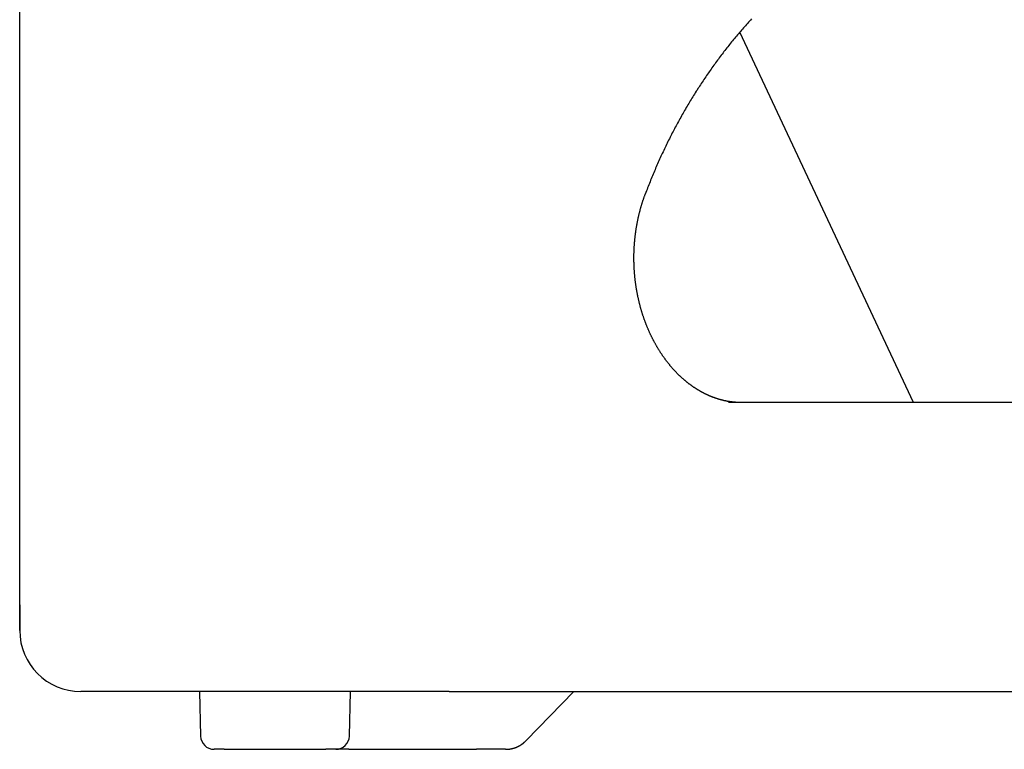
# Model space of a CAD drawing. Extents: x 637 to 3230, y 885 to 2745.
# Tile 74 of 151: x 2812 to 2915, y 1582 to 1658. Entities that reach past the tile are written whole.
import ezdxf

# ---------------------------------------------------------------- set-up
doc = ezdxf.new("R2010")
doc.units = 0
doc.layers.add('KF_GRAVIS_15_REAR', color=7, linetype='CONTINUOUS')

# ---------------------------------------------------------------- blocks, each defined once
blk = doc.blocks.new('KF_GRAVIS_15_REAR')
at = {"layer": 'KF_GRAVIS_15_REAR'}
for p, q in [((-209.00004, -656), (-209.00004, -9)), ((-209, -656), (-209, -349.09173)), ((-116.21592, -635), (-134.2338, -596.54247)), ((-67.08433, -635), (-135.40963, -635)), ((-209.0037, -656), (-209.00004, -656)), ((-209.0037, -658.65), (-209.0037, -656)), ((-209, -656), (-209.00004, -656)), ((-209.00004, -656), (-209.00004, -658.65)), ((-209, -658.65), (-209, -656)), ((-209, -658.65), (-209.00004, -658.65)), ((-202.65004, -665), (-202.6537, -665)), ((-202.65004, -665), (-202.65, -665)), ((-164.4211, -665), (-202.65, -665)), ((-190.34288, -665), (-190.22147, -669.63665)), ((-174.77853, -669.63665), (-174.65711, -665)), ((-164.4211, -665), (-44.40588, -665)), ((-151.4785, -665), (-156.43344, -670.0983)), ((-187.78154, -671), (-188.82195, -671)), ((-187.78154, -671), (-177.21845, -671)), ((-176.17805, -671), (-177.21845, -671)), ((-174.8141, -671), (-176.17805, -671)), ((-174.8141, -671), (-161.58166, -671)), ((-158.56719, -671), (-161.58166, -671))]:
    blk.add_line(p, q, dxfattribs=at)
for points in [[(-133.03, -595.182, 0), (-133.136, -595.298, 0), (-133.241, -595.414, 0), (-133.347, -595.53, 0), (-133.452, -595.647, 0), (-133.556, -595.765, 0), (-133.661, -595.882, 0), (-133.765, -596.001, 0), (-133.868, -596.119, 0), (-133.972, -596.238, 0), (-134.075, -596.358, 0), (-134.178, -596.477, 0), (-134.281, -596.597, 0), (-134.383, -596.718, 0), (-134.485, -596.839, 0), (-134.587, -596.96, 0), (-134.688, -597.082, 0), (-134.79, -597.204, 0), (-134.89, -597.327, 0), (-134.991, -597.45, 0), (-135.091, -597.573, 0), (-135.191, -597.697, 0), (-135.291, -597.821, 0), (-135.391, -597.946, 0), (-135.49, -598.071, 0), (-135.589, -598.196, 0), (-135.687, -598.322, 0), (-135.785, -598.448, 0), (-135.883, -598.574, 0), (-135.981, -598.701, 0), (-136.078, -598.829, 0), (-136.175, -598.956, 0), (-136.272, -599.085, 0), (-136.369, -599.213, 0), (-136.465, -599.342, 0), (-136.561, -599.471, 0), (-136.656, -599.601, 0), (-136.751, -599.731, 0), (-136.846, -599.862, 0), (-136.941, -599.993, 0), (-137.035, -600.124, 0), (-137.129, -600.256, 0), (-137.223, -600.388, 0), (-137.316, -600.521, 0), (-137.409, -600.654, 0), (-137.502, -600.787, 0), (-137.595, -600.921, 0), (-137.687, -601.055, 0), (-137.779, -601.189, 0), (-137.87, -601.324, 0), (-137.961, -601.46, 0), (-138.052, -601.595, 0), (-138.143, -601.732, 0), (-138.233, -601.868, 0), (-138.323, -602.005, 0), (-138.413, -602.142, 0), (-138.502, -602.28, 0), (-138.591, -602.418, 0), (-138.68, -602.557, 0), (-138.768, -602.695, 0), (-138.856, -602.835, 0), (-138.943, -602.974, 0), (-139.03, -603.114, 0), (-139.117, -603.254, 0), (-139.204, -603.395, 0), (-139.29, -603.536, 0), (-139.375, -603.677, 0), (-139.461, -603.819, 0), (-139.546, -603.961, 0), (-139.63, -604.103, 0), (-139.715, -604.246, 0), (-139.799, -604.389, 0), (-139.882, -604.532, 0), (-139.965, -604.676, 0), (-140.048, -604.82, 0), (-140.131, -604.965, 0), (-140.213, -605.109, 0), (-140.294, -605.254, 0), (-140.376, -605.4, 0), (-140.457, -605.546, 0), (-140.537, -605.692, 0), (-140.617, -605.838, 0), (-140.697, -605.985, 0), (-140.777, -606.132, 0), (-140.856, -606.279, 0), (-140.934, -606.427, 0), (-141.013, -606.575, 0), (-141.09, -606.723, 0), (-141.168, -606.871, 0), (-141.245, -607.02, 0), (-141.322, -607.17, 0), (-141.398, -607.319, 0), (-141.474, -607.469, 0), (-141.55, -607.619, 0), (-141.625, -607.769, 0), (-141.699, -607.92, 0), (-141.774, -608.071, 0), (-141.848, -608.222, 0), (-141.921, -608.373, 0), (-141.994, -608.525, 0), (-142.067, -608.677, 0), (-142.139, -608.83, 0), (-142.211, -608.982, 0), (-142.283, -609.135, 0), (-142.354, -609.288, 0), (-142.424, -609.442, 0), (-142.495, -609.596, 0), (-142.564, -609.749, 0), (-142.634, -609.904, 0), (-142.703, -610.058, 0), (-142.771, -610.213, 0), (-142.84, -610.368, 0), (-142.907, -610.523, 0), (-142.975, -610.679, 0), (-143.041, -610.835, 0), (-143.108, -610.991, 0), (-143.174, -611.147, 0), (-143.24, -611.303, 0), (-143.305, -611.46, 0), (-143.369, -611.617, 0), (-143.434, -611.774, 0), (-143.498, -611.932, 0), (-143.561, -612.089, 0), (-143.624, -612.247, 0), (-143.687, -612.405, 0), (-143.749, -612.564, 0), (-143.81, -612.722, 0), (-143.872, -612.881, 0), (-143.932, -613.04, 0), (-143.993, -613.199, 0), (-144.053, -613.359, 0)], [(-134.09, -635, 0), (-134.128, -635, 0), (-134.167, -635, 0), (-134.205, -634.999, 0), (-134.243, -634.999, 0), (-134.281, -634.998, 0), (-134.319, -634.997, 0), (-134.357, -634.996, 0), (-134.395, -634.994, 0), (-134.433, -634.993, 0), (-134.472, -634.991, 0), (-134.51, -634.989, 0), (-134.548, -634.987, 0), (-134.586, -634.985, 0), (-134.624, -634.982, 0), (-134.662, -634.98, 0), (-134.7, -634.977, 0), (-134.739, -634.974, 0), (-134.777, -634.971, 0), (-134.815, -634.968, 0), (-134.853, -634.964, 0), (-134.891, -634.96, 0), (-134.929, -634.956, 0), (-134.968, -634.952, 0), (-135.006, -634.948, 0), (-135.044, -634.944, 0), (-135.082, -634.939, 0), (-135.12, -634.934, 0), (-135.158, -634.929, 0), (-135.197, -634.924, 0), (-135.235, -634.919, 0), (-135.273, -634.913, 0), (-135.311, -634.907, 0), (-135.349, -634.901, 0), (-135.388, -634.895, 0), (-135.426, -634.889, 0), (-135.464, -634.882, 0), (-135.502, -634.876, 0), (-135.54, -634.869, 0), (-135.578, -634.862, 0), (-135.617, -634.855, 0), (-135.655, -634.847, 0), (-135.693, -634.84, 0), (-135.731, -634.832, 0), (-135.769, -634.824, 0), (-135.808, -634.816, 0), (-135.846, -634.807, 0), (-135.884, -634.799, 0), (-135.922, -634.79, 0), (-135.96, -634.781, 0), (-135.998, -634.772, 0), (-136.037, -634.762, 0), (-136.075, -634.753, 0), (-136.113, -634.743, 0), (-136.151, -634.733, 0), (-136.189, -634.723, 0), (-136.228, -634.713, 0), (-136.266, -634.702, 0), (-136.304, -634.692, 0), (-136.342, -634.681, 0), (-136.38, -634.67, 0), (-136.418, -634.658, 0), (-136.456, -634.647, 0), (-136.495, -634.635, 0), (-136.533, -634.624, 0), (-136.571, -634.611, 0), (-136.609, -634.599, 0), (-136.647, -634.587, 0), (-136.685, -634.574, 0), (-136.723, -634.561, 0), (-136.762, -634.548, 0), (-136.8, -634.535, 0), (-136.838, -634.522, 0), (-136.876, -634.508, 0), (-136.914, -634.494, 0), (-136.952, -634.48, 0), (-136.99, -634.466, 0), (-137.028, -634.452, 0), (-137.066, -634.437, 0), (-137.105, -634.422, 0), (-137.143, -634.407, 0), (-137.181, -634.392, 0), (-137.219, -634.377, 0), (-137.257, -634.361, 0), (-137.295, -634.345, 0), (-137.333, -634.329, 0), (-137.371, -634.313, 0), (-137.409, -634.297, 0), (-137.447, -634.28, 0), (-137.485, -634.264, 0), (-137.523, -634.247, 0), (-137.561, -634.229, 0), (-137.599, -634.212, 0), (-137.637, -634.194, 0), (-137.675, -634.177, 0), (-137.713, -634.159, 0), (-137.751, -634.14, 0), (-137.789, -634.122, 0), (-137.827, -634.103, 0), (-137.865, -634.085, 0), (-137.903, -634.065, 0), (-137.941, -634.046, 0), (-137.979, -634.027, 0), (-138.017, -634.007, 0), (-138.055, -633.987, 0), (-138.093, -633.967, 0), (-138.131, -633.947, 0), (-138.168, -633.927, 0), (-138.206, -633.906, 0), (-138.244, -633.885, 0), (-138.282, -633.864, 0), (-138.32, -633.843, 0), (-138.358, -633.821, 0), (-138.395, -633.799, 0), (-138.433, -633.777, 0), (-138.471, -633.755, 0), (-138.509, -633.733, 0), (-138.546, -633.71, 0), (-138.584, -633.687, 0), (-138.622, -633.664, 0), (-138.659, -633.641, 0), (-138.697, -633.618, 0), (-138.734, -633.594, 0), (-138.772, -633.57, 0), (-138.809, -633.546, 0), (-138.847, -633.522, 0), (-138.884, -633.498, 0), (-138.922, -633.473, 0), (-138.959, -633.448, 0), (-138.997, -633.423, 0), (-139.034, -633.398, 0), (-139.071, -633.372, 0), (-139.109, -633.346, 0), (-139.146, -633.32, 0), (-139.183, -633.294, 0), (-139.22, -633.268, 0), (-139.257, -633.241, 0), (-139.294, -633.215, 0), (-139.331, -633.188, 0), (-139.368, -633.16, 0), (-139.405, -633.133, 0), (-139.442, -633.105, 0), (-139.479, -633.077, 0), (-139.516, -633.049, 0), (-139.553, -633.021, 0), (-139.59, -632.993, 0), (-139.626, -632.964, 0), (-139.663, -632.935, 0), (-139.7, -632.906, 0), (-139.736, -632.877, 0), (-139.773, -632.847, 0), (-139.809, -632.817, 0), (-139.846, -632.788, 0), (-139.882, -632.757, 0), (-139.918, -632.727, 0), (-139.954, -632.696, 0), (-139.991, -632.666, 0), (-140.027, -632.635, 0), (-140.063, -632.603, 0), (-140.099, -632.572, 0), (-140.135, -632.54, 0), (-140.171, -632.509, 0), (-140.207, -632.477, 0), (-140.243, -632.444, 0), (-140.278, -632.412, 0), (-140.314, -632.379, 0), (-140.35, -632.346, 0), (-140.385, -632.313, 0), (-140.421, -632.28, 0), (-140.456, -632.246, 0), (-140.492, -632.213, 0), (-140.527, -632.179, 0), (-140.562, -632.145, 0), (-140.597, -632.11, 0), (-140.632, -632.076, 0), (-140.668, -632.041, 0), (-140.703, -632.006, 0), (-140.737, -631.971, 0), (-140.772, -631.935, 0), (-140.807, -631.9, 0), (-140.842, -631.864, 0), (-140.876, -631.828, 0), (-140.911, -631.792, 0), (-140.945, -631.755, 0), (-140.98, -631.719, 0), (-141.014, -631.682, 0), (-141.048, -631.645, 0), (-141.083, -631.607, 0), (-141.117, -631.57, 0), (-141.151, -631.532, 0), (-141.185, -631.494, 0), (-141.218, -631.456, 0), (-141.252, -631.418, 0), (-141.286, -631.379, 0), (-141.319, -631.341, 0), (-141.353, -631.302, 0), (-141.386, -631.262, 0), (-141.42, -631.223, 0), (-141.453, -631.183, 0), (-141.486, -631.144, 0), (-141.519, -631.104, 0), (-141.552, -631.064, 0), (-141.585, -631.023, 0), (-141.618, -630.983, 0), (-141.65, -630.942, 0), (-141.683, -630.901, 0), (-141.716, -630.86, 0), (-141.748, -630.818, 0), (-141.78, -630.777, 0), (-141.812, -630.735, 0), (-141.844, -630.693, 0), (-141.876, -630.651, 0), (-141.908, -630.608, 0), (-141.94, -630.566, 0), (-141.972, -630.523, 0), (-142.003, -630.48, 0), (-142.035, -630.437, 0), (-142.066, -630.394, 0), (-142.097, -630.35, 0), (-142.129, -630.306, 0), (-142.16, -630.262, 0), (-142.19, -630.218, 0), (-142.221, -630.174, 0), (-142.252, -630.13, 0), (-142.283, -630.085, 0), (-142.313, -630.04, 0), (-142.343, -629.995, 0), (-142.374, -629.95, 0), (-142.404, -629.904, 0), (-142.434, -629.859, 0), (-142.464, -629.813, 0), (-142.493, -629.767, 0), (-142.523, -629.721, 0), (-142.553, -629.675, 0), (-142.582, -629.628, 0), (-142.611, -629.581, 0), (-142.64, -629.535, 0), (-142.67, -629.487, 0), (-142.698, -629.44, 0), (-142.727, -629.393, 0), (-142.756, -629.345, 0), (-142.784, -629.298, 0), (-142.813, -629.25, 0), (-142.841, -629.202, 0), (-142.869, -629.153, 0), (-142.897, -629.105, 0), (-142.925, -629.056, 0), (-142.953, -629.007, 0), (-142.98, -628.958, 0), (-143.008, -628.909, 0), (-143.035, -628.86, 0), (-143.063, -628.811, 0), (-143.09, -628.761, 0), (-143.117, -628.711, 0), (-143.143, -628.661, 0), (-143.17, -628.611, 0), (-143.196, -628.561, 0), (-143.223, -628.51, 0), (-143.249, -628.46, 0), (-143.275, -628.409, 0), (-143.301, -628.358, 0), (-143.327, -628.307, 0), (-143.353, -628.255, 0), (-143.378, -628.204, 0), (-143.403, -628.152, 0), (-143.429, -628.1, 0), (-143.454, -628.049, 0), (-143.479, -627.996, 0), (-143.503, -627.944, 0), (-143.528, -627.892, 0), (-143.552, -627.839, 0), (-143.577, -627.787, 0), (-143.601, -627.734, 0), (-143.625, -627.681, 0), (-143.649, -627.627, 0), (-143.672, -627.574, 0), (-143.696, -627.521, 0), (-143.719, -627.467, 0), (-143.742, -627.413, 0), (-143.766, -627.359, 0), (-143.788, -627.305, 0), (-143.811, -627.251, 0), (-143.834, -627.197, 0), (-143.856, -627.142, 0), (-143.878, -627.088, 0), (-143.9, -627.033, 0), (-143.922, -626.978, 0), (-143.944, -626.923, 0), (-143.966, -626.868, 0), (-143.987, -626.812, 0), (-144.008, -626.757, 0), (-144.03, -626.701, 0), (-144.05, -626.646, 0), (-144.071, -626.59, 0), (-144.092, -626.534, 0), (-144.112, -626.478, 0), (-144.133, -626.422, 0), (-144.153, -626.365, 0), (-144.173, -626.309, 0), (-144.192, -626.252, 0), (-144.212, -626.195, 0), (-144.231, -626.139, 0), (-144.251, -626.082, 0), (-144.27, -626.025, 0), (-144.289, -625.967, 0), (-144.307, -625.91, 0), (-144.326, -625.853, 0), (-144.344, -625.795, 0), (-144.362, -625.737, 0), (-144.38, -625.68, 0), (-144.398, -625.622, 0), (-144.416, -625.564, 0), (-144.433, -625.506, 0), (-144.451, -625.447, 0), (-144.468, -625.389, 0), (-144.485, -625.331, 0), (-144.502, -625.272, 0), (-144.518, -625.214, 0), (-144.535, -625.155, 0), (-144.551, -625.096, 0), (-144.567, -625.037, 0), (-144.583, -624.978, 0), (-144.599, -624.919, 0), (-144.614, -624.86, 0), (-144.63, -624.8, 0), (-144.645, -624.741, 0), (-144.66, -624.681, 0), (-144.674, -624.622, 0), (-144.689, -624.562, 0), (-144.703, -624.502, 0), (-144.718, -624.442, 0), (-144.732, -624.382, 0), (-144.746, -624.322, 0), (-144.759, -624.262, 0), (-144.773, -624.202, 0), (-144.786, -624.141, 0), (-144.799, -624.081, 0), (-144.812, -624.02, 0), (-144.825, -623.96, 0), (-144.837, -623.899, 0), (-144.85, -623.839, 0), (-144.862, -623.778, 0), (-144.874, -623.717, 0), (-144.885, -623.656, 0), (-144.897, -623.595, 0), (-144.908, -623.534, 0), (-144.919, -623.472, 0), (-144.93, -623.411, 0), (-144.941, -623.35, 0), (-144.952, -623.289, 0), (-144.962, -623.227, 0), (-144.972, -623.166, 0), (-144.982, -623.104, 0), (-144.992, -623.042, 0), (-145.002, -622.981, 0), (-145.011, -622.919, 0), (-145.02, -622.857, 0), (-145.029, -622.795, 0), (-145.038, -622.733, 0), (-145.047, -622.671, 0), (-145.055, -622.609, 0), (-145.063, -622.547, 0), (-145.071, -622.485, 0), (-145.079, -622.423, 0), (-145.087, -622.36, 0), (-145.094, -622.298, 0), (-145.102, -622.236, 0), (-145.109, -622.173, 0), (-145.115, -622.111, 0), (-145.122, -622.048, 0), (-145.128, -621.986, 0), (-145.135, -621.923, 0), (-145.141, -621.861, 0), (-145.147, -621.798, 0), (-145.152, -621.735, 0), (-145.158, -621.673, 0), (-145.163, -621.61, 0), (-145.168, -621.547, 0), (-145.173, -621.484, 0), (-145.177, -621.422, 0), (-145.182, -621.359, 0), (-145.186, -621.296, 0), (-145.19, -621.233, 0), (-145.194, -621.17, 0), (-145.198, -621.107, 0), (-145.201, -621.044, 0), (-145.204, -620.981, 0), (-145.207, -620.918, 0), (-145.21, -620.855, 0), (-145.213, -620.792, 0), (-145.215, -620.729, 0), (-145.218, -620.666, 0), (-145.22, -620.603, 0), (-145.222, -620.54, 0), (-145.223, -620.476, 0), (-145.225, -620.413, 0), (-145.226, -620.35, 0), (-145.227, -620.287, 0), (-145.228, -620.224, 0), (-145.228, -620.161, 0), (-145.229, -620.097, 0), (-145.229, -620.034, 0), (-145.229, -619.971, 0), (-145.229, -619.908, 0), (-145.229, -619.845, 0), (-145.228, -619.782, 0), (-145.227, -619.718, 0), (-145.226, -619.655, 0), (-145.225, -619.592, 0), (-145.224, -619.529, 0), (-145.222, -619.466, 0), (-145.22, -619.403, 0), (-145.218, -619.34, 0), (-145.216, -619.277, 0), (-145.214, -619.214, 0), (-145.211, -619.15, 0), (-145.208, -619.087, 0), (-145.205, -619.024, 0), (-145.202, -618.961, 0), (-145.198, -618.898, 0), (-145.195, -618.835, 0), (-145.191, -618.772, 0), (-145.187, -618.71, 0), (-145.183, -618.647, 0), (-145.178, -618.584, 0), (-145.174, -618.521, 0), (-145.169, -618.458, 0), (-145.164, -618.395, 0), (-145.158, -618.333, 0), (-145.153, -618.27, 0), (-145.147, -618.207, 0), (-145.142, -618.145, 0), (-145.135, -618.082, 0), (-145.129, -618.02, 0), (-145.123, -617.957, 0), (-145.116, -617.895, 0), (-145.109, -617.832, 0), (-145.102, -617.77, 0), (-145.095, -617.707, 0), (-145.087, -617.645, 0), (-145.08, -617.583, 0), (-145.072, -617.521, 0), (-145.064, -617.458, 0), (-145.056, -617.396, 0), (-145.047, -617.334, 0), (-145.039, -617.272, 0), (-145.03, -617.21, 0), (-145.021, -617.148, 0), (-145.012, -617.087, 0), (-145.002, -617.025, 0), (-144.993, -616.963, 0), (-144.983, -616.902, 0), (-144.973, -616.84, 0), (-144.963, -616.778, 0), (-144.952, -616.717, 0), (-144.942, -616.656, 0), (-144.931, -616.594, 0), (-144.92, -616.533, 0), (-144.909, -616.472, 0), (-144.897, -616.411, 0), (-144.886, -616.35, 0), (-144.874, -616.289, 0), (-144.862, -616.228, 0), (-144.85, -616.167, 0), (-144.838, -616.106, 0), (-144.825, -616.045, 0), (-144.813, -615.985, 0), (-144.8, -615.924, 0), (-144.787, -615.864, 0), (-144.774, -615.804, 0), (-144.76, -615.743, 0), (-144.747, -615.683, 0), (-144.733, -615.623, 0), (-144.719, -615.563, 0), (-144.705, -615.503, 0), (-144.69, -615.443, 0), (-144.676, -615.383, 0), (-144.661, -615.324, 0), (-144.646, -615.264, 0), (-144.631, -615.205, 0), (-144.616, -615.145, 0), (-144.6, -615.086, 0), (-144.585, -615.027, 0), (-144.569, -614.968, 0), (-144.553, -614.909, 0), (-144.536, -614.85, 0), (-144.52, -614.791, 0), (-144.504, -614.733, 0), (-144.487, -614.674, 0), (-144.47, -614.616, 0), (-144.453, -614.557, 0), (-144.435, -614.499, 0), (-144.418, -614.441, 0), (-144.4, -614.383, 0), (-144.382, -614.325, 0), (-144.364, -614.267, 0), (-144.346, -614.21, 0), (-144.328, -614.152, 0), (-144.309, -614.095, 0), (-144.291, -614.037, 0), (-144.272, -613.98, 0), (-144.253, -613.923, 0), (-144.233, -613.866, 0), (-144.214, -613.809, 0), (-144.194, -613.752, 0), (-144.175, -613.696, 0), (-144.155, -613.639, 0), (-144.135, -613.583, 0), (-144.114, -613.527, 0), (-144.094, -613.471, 0), (-144.073, -613.415, 0), (-144.053, -613.359, 0)], [(-158.567, -671, 0), (-158.561, -671, 0), (-158.555, -671, 0), (-158.549, -671, 0), (-158.543, -671, 0), (-158.536, -671, 0), (-158.53, -671, 0), (-158.524, -671, 0), (-158.518, -671, 0), (-158.512, -671, 0), (-158.506, -670.999, 0), (-158.5, -670.999, 0), (-158.493, -670.999, 0), (-158.487, -670.999, 0), (-158.481, -670.999, 0), (-158.475, -670.999, 0), (-158.469, -670.998, 0), (-158.463, -670.998, 0), (-158.457, -670.998, 0), (-158.45, -670.998, 0), (-158.444, -670.998, 0), (-158.438, -670.997, 0), (-158.432, -670.997, 0), (-158.426, -670.997, 0), (-158.42, -670.996, 0), (-158.413, -670.996, 0), (-158.407, -670.996, 0), (-158.401, -670.996, 0), (-158.395, -670.995, 0), (-158.389, -670.995, 0), (-158.383, -670.995, 0), (-158.376, -670.994, 0), (-158.37, -670.994, 0), (-158.364, -670.993, 0), (-158.358, -670.993, 0), (-158.352, -670.993, 0), (-158.346, -670.992, 0), (-158.339, -670.992, 0), (-158.333, -670.991, 0), (-158.327, -670.991, 0), (-158.321, -670.99, 0), (-158.315, -670.99, 0), (-158.309, -670.989, 0), (-158.303, -670.989, 0), (-158.296, -670.988, 0), (-158.29, -670.988, 0), (-158.284, -670.987, 0), (-158.278, -670.986, 0), (-158.272, -670.986, 0), (-158.266, -670.985, 0), (-158.259, -670.985, 0), (-158.253, -670.984, 0), (-158.247, -670.983, 0), (-158.241, -670.983, 0), (-158.235, -670.982, 0), (-158.229, -670.981, 0), (-158.222, -670.981, 0), (-158.216, -670.98, 0), (-158.21, -670.979, 0), (-158.204, -670.979, 0), (-158.198, -670.978, 0), (-158.192, -670.977, 0), (-158.186, -670.976, 0), (-158.179, -670.976, 0), (-158.173, -670.975, 0), (-158.167, -670.974, 0), (-158.161, -670.973, 0), (-158.155, -670.972, 0), (-158.149, -670.971, 0), (-158.143, -670.971, 0), (-158.136, -670.97, 0), (-158.13, -670.969, 0), (-158.124, -670.968, 0), (-158.118, -670.967, 0), (-158.112, -670.966, 0), (-158.106, -670.965, 0), (-158.1, -670.964, 0), (-158.093, -670.963, 0), (-158.087, -670.962, 0), (-158.081, -670.961, 0), (-158.075, -670.96, 0), (-158.069, -670.959, 0), (-158.063, -670.958, 0), (-158.057, -670.957, 0), (-158.051, -670.956, 0), (-158.044, -670.955, 0), (-158.038, -670.954, 0), (-158.032, -670.953, 0), (-158.026, -670.952, 0), (-158.02, -670.951, 0), (-158.014, -670.95, 0), (-158.008, -670.949, 0), (-158.002, -670.947, 0), (-157.995, -670.946, 0), (-157.989, -670.945, 0), (-157.983, -670.944, 0), (-157.977, -670.943, 0), (-157.971, -670.941, 0), (-157.965, -670.94, 0), (-157.959, -670.939, 0), (-157.953, -670.938, 0), (-157.947, -670.936, 0), (-157.941, -670.935, 0), (-157.934, -670.934, 0), (-157.928, -670.933, 0), (-157.922, -670.931, 0), (-157.916, -670.93, 0), (-157.91, -670.929, 0), (-157.904, -670.927, 0), (-157.898, -670.926, 0), (-157.892, -670.924, 0), (-157.886, -670.923, 0), (-157.88, -670.922, 0), (-157.874, -670.92, 0), (-157.868, -670.919, 0), (-157.862, -670.917, 0), (-157.855, -670.916, 0), (-157.849, -670.914, 0), (-157.843, -670.913, 0), (-157.837, -670.911, 0), (-157.831, -670.91, 0), (-157.825, -670.908, 0), (-157.819, -670.907, 0), (-157.813, -670.905, 0), (-157.807, -670.904, 0), (-157.801, -670.902, 0), (-157.795, -670.901, 0), (-157.789, -670.899, 0), (-157.783, -670.897, 0), (-157.777, -670.896, 0), (-157.771, -670.894, 0), (-157.765, -670.892, 0), (-157.759, -670.891, 0), (-157.753, -670.889, 0), (-157.747, -670.887, 0), (-157.741, -670.886, 0), (-157.735, -670.884, 0), (-157.729, -670.882, 0), (-157.723, -670.88, 0), (-157.717, -670.879, 0), (-157.711, -670.877, 0), (-157.705, -670.875, 0), (-157.699, -670.873, 0), (-157.693, -670.871, 0), (-157.687, -670.87, 0), (-157.681, -670.868, 0), (-157.675, -670.866, 0), (-157.669, -670.864, 0), (-157.663, -670.862, 0), (-157.657, -670.86, 0), (-157.651, -670.858, 0), (-157.645, -670.856, 0), (-157.639, -670.855, 0), (-157.633, -670.853, 0), (-157.627, -670.851, 0), (-157.621, -670.849, 0), (-157.615, -670.847, 0), (-157.61, -670.845, 0), (-157.604, -670.843, 0), (-157.598, -670.841, 0), (-157.592, -670.839, 0), (-157.586, -670.837, 0), (-157.58, -670.835, 0), (-157.574, -670.832, 0), (-157.568, -670.83, 0), (-157.562, -670.828, 0), (-157.556, -670.826, 0), (-157.55, -670.824, 0), (-157.545, -670.822, 0), (-157.539, -670.82, 0), (-157.533, -670.818, 0), (-157.527, -670.815, 0), (-157.521, -670.813, 0), (-157.515, -670.811, 0), (-157.509, -670.809, 0), (-157.504, -670.807, 0), (-157.498, -670.804, 0), (-157.492, -670.802, 0), (-157.486, -670.8, 0), (-157.48, -670.798, 0), (-157.474, -670.795, 0), (-157.469, -670.793, 0), (-157.463, -670.791, 0), (-157.457, -670.788, 0), (-157.451, -670.786, 0), (-157.445, -670.784, 0), (-157.44, -670.781, 0), (-157.434, -670.779, 0), (-157.428, -670.777, 0), (-157.422, -670.774, 0), (-157.416, -670.772, 0), (-157.411, -670.769, 0), (-157.405, -670.767, 0), (-157.399, -670.764, 0), (-157.393, -670.762, 0), (-157.388, -670.76, 0), (-157.382, -670.757, 0), (-157.376, -670.755, 0), (-157.37, -670.752, 0), (-157.365, -670.75, 0), (-157.359, -670.747, 0), (-157.353, -670.744, 0), (-157.348, -670.742, 0), (-157.342, -670.739, 0), (-157.336, -670.737, 0), (-157.33, -670.734, 0), (-157.325, -670.732, 0), (-157.319, -670.729, 0), (-157.313, -670.726, 0), (-157.308, -670.724, 0), (-157.302, -670.721, 0), (-157.296, -670.718, 0), (-157.291, -670.716, 0), (-157.285, -670.713, 0), (-157.279, -670.71, 0), (-157.274, -670.708, 0), (-157.268, -670.705, 0), (-157.263, -670.702, 0), (-157.257, -670.699, 0), (-157.251, -670.697, 0), (-157.246, -670.694, 0), (-157.24, -670.691, 0), (-157.235, -670.688, 0), (-157.229, -670.685, 0), (-157.223, -670.683, 0), (-157.218, -670.68, 0), (-157.212, -670.677, 0), (-157.207, -670.674, 0), (-157.201, -670.671, 0), (-157.196, -670.668, 0), (-157.19, -670.665, 0), (-157.184, -670.662, 0), (-157.179, -670.659, 0), (-157.173, -670.657, 0), (-157.168, -670.654, 0), (-157.162, -670.651, 0), (-157.157, -670.648, 0), (-157.151, -670.645, 0), (-157.146, -670.642, 0), (-157.14, -670.639, 0), (-157.135, -670.636, 0), (-157.13, -670.633, 0), (-157.124, -670.63, 0), (-157.119, -670.627, 0), (-157.113, -670.624, 0), (-157.108, -670.62, 0), (-157.102, -670.617, 0), (-157.097, -670.614, 0), (-157.091, -670.611, 0), (-157.086, -670.608, 0), (-157.081, -670.605, 0), (-157.075, -670.602, 0), (-157.07, -670.599, 0), (-157.064, -670.595, 0), (-157.059, -670.592, 0), (-157.054, -670.589, 0), (-157.048, -670.586, 0), (-157.043, -670.583, 0), (-157.038, -670.58, 0), (-157.032, -670.576, 0), (-157.027, -670.573, 0), (-157.022, -670.57, 0), (-157.016, -670.567, 0), (-157.011, -670.563, 0), (-157.006, -670.56, 0), (-157, -670.557, 0), (-156.995, -670.553, 0), (-156.99, -670.55, 0), (-156.985, -670.547, 0), (-156.979, -670.543, 0), (-156.974, -670.54, 0), (-156.969, -670.537, 0), (-156.964, -670.533, 0), (-156.958, -670.53, 0), (-156.953, -670.527, 0), (-156.948, -670.523, 0), (-156.943, -670.52, 0), (-156.937, -670.516, 0), (-156.932, -670.513, 0), (-156.927, -670.509, 0), (-156.922, -670.506, 0), (-156.917, -670.502, 0), (-156.912, -670.499, 0), (-156.906, -670.496, 0), (-156.901, -670.492, 0), (-156.896, -670.489, 0), (-156.891, -670.485, 0), (-156.886, -670.481, 0), (-156.881, -670.478, 0), (-156.876, -670.474, 0), (-156.87, -670.471, 0), (-156.865, -670.467, 0), (-156.86, -670.464, 0), (-156.855, -670.46, 0), (-156.85, -670.456, 0), (-156.845, -670.453, 0), (-156.84, -670.449, 0), (-156.835, -670.446, 0), (-156.83, -670.442, 0), (-156.825, -670.438, 0), (-156.82, -670.435, 0), (-156.815, -670.431, 0), (-156.81, -670.427, 0), (-156.805, -670.424, 0), (-156.8, -670.42, 0), (-156.795, -670.416, 0), (-156.79, -670.412, 0), (-156.785, -670.409, 0), (-156.78, -670.405, 0), (-156.775, -670.401, 0), (-156.77, -670.397, 0), (-156.765, -670.394, 0), (-156.76, -670.39, 0), (-156.755, -670.386, 0), (-156.75, -670.382, 0), (-156.746, -670.379, 0), (-156.741, -670.375, 0), (-156.736, -670.371, 0), (-156.731, -670.367, 0), (-156.726, -670.363, 0), (-156.721, -670.359, 0), (-156.716, -670.355, 0), (-156.712, -670.352, 0), (-156.707, -670.348, 0), (-156.702, -670.344, 0), (-156.697, -670.34, 0), (-156.692, -670.336, 0), (-156.688, -670.332, 0), (-156.683, -670.328, 0), (-156.678, -670.324, 0), (-156.673, -670.32, 0), (-156.668, -670.316, 0), (-156.664, -670.312, 0), (-156.659, -670.308, 0), (-156.654, -670.304, 0), (-156.649, -670.3, 0), (-156.645, -670.296, 0), (-156.64, -670.292, 0), (-156.635, -670.288, 0), (-156.631, -670.284, 0), (-156.626, -670.28, 0), (-156.621, -670.276, 0), (-156.617, -670.272, 0), (-156.612, -670.268, 0), (-156.607, -670.264, 0), (-156.603, -670.26, 0), (-156.598, -670.256, 0), (-156.594, -670.252, 0), (-156.589, -670.248, 0), (-156.584, -670.243, 0), (-156.58, -670.239, 0), (-156.575, -670.235, 0), (-156.571, -670.231, 0), (-156.566, -670.227, 0), (-156.561, -670.223, 0), (-156.557, -670.218, 0), (-156.552, -670.214, 0), (-156.548, -670.21, 0), (-156.543, -670.206, 0), (-156.539, -670.202, 0), (-156.534, -670.197, 0), (-156.53, -670.193, 0), (-156.525, -670.189, 0), (-156.521, -670.185, 0), (-156.516, -670.181, 0), (-156.512, -670.176, 0), (-156.508, -670.172, 0), (-156.503, -670.168, 0), (-156.499, -670.163, 0), (-156.494, -670.159, 0), (-156.49, -670.155, 0), (-156.485, -670.151, 0), (-156.481, -670.146, 0), (-156.477, -670.142, 0), (-156.472, -670.138, 0), (-156.468, -670.133, 0), (-156.464, -670.129, 0), (-156.459, -670.125, 0), (-156.455, -670.12, 0), (-156.451, -670.116, 0), (-156.446, -670.111, 0), (-156.442, -670.107, 0), (-156.438, -670.103, 0), (-156.433, -670.098, 0)]]:
    blk.add_polyline3d(points, dxfattribs=at)
for centre, radius, start, end in [((-202.6537, -658.65), 6.35, 180, 270), ((-188.82195, -669.6), 1.4, 181.5, 270), ((-176.17805, -669.6), 1.4, 270, 358.5)]:
    blk.add_arc(centre, radius, start, end, dxfattribs=at)

msp = doc.modelspace()

# ---------------------------------------------------------------- block references
at = {"layer": 'KF_GRAVIS_15_REAR'}
msp.add_blockref('KF_GRAVIS_15_REAR', (3021.44, 2253.1), dxfattribs=at)

doc.saveas('drawing.dxf')
